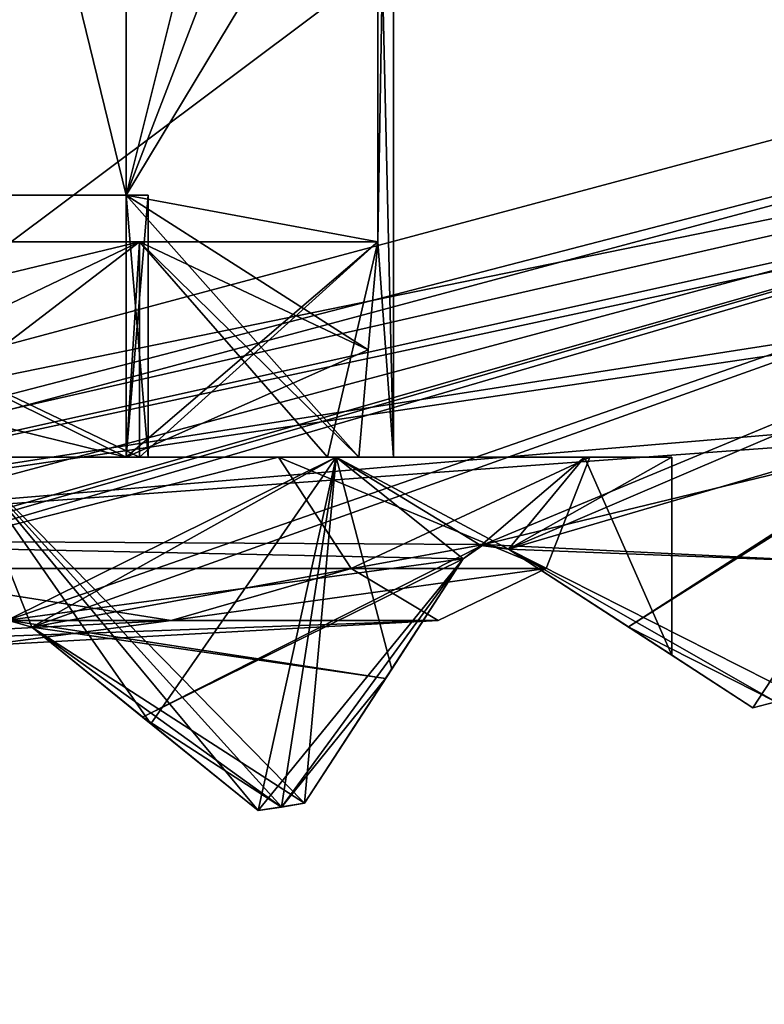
# Model space of a CAD drawing. Header units: millimetres. Extents: x -114 to 114, y -48 to 36.
# Tile 226 of 256: x 72.01 to 74.28, y -15.17 to -12.16. Entities that reach past the tile are written whole.
import ezdxf

# ---------------------------------------------------------------- set-up
doc = ezdxf.new("R2010")
doc.units = ezdxf.units.MM
doc.header["$LTSCALE"] = 65.185185
for name, color, linetype in [('2', 7, 'CONTINUOUS'), ('2786', 7, 'CONTINUOUS'), ('2841', 7, 'CONTINUOUS'), ('2842', 7, 'CONTINUOUS'), ('2930', 7, 'CONTINUOUS'), ('2931', 7, 'CONTINUOUS'), ('2933', 7, 'CONTINUOUS'), ('2964', 7, 'CONTINUOUS'), ('3009', 7, 'CONTINUOUS'), ('3010', 7, 'CONTINUOUS'), ('3036', 7, 'CONTINUOUS'), ('3037', 7, 'CONTINUOUS'), ('3038', 7, 'CONTINUOUS'), ('3214', 7, 'CONTINUOUS'), ('3215', 7, 'CONTINUOUS'), ('3218', 7, 'CONTINUOUS'), ('3220', 7, 'CONTINUOUS'), ('3221', 7, 'CONTINUOUS'), ('3222', 7, 'CONTINUOUS'), ('3223', 7, 'CONTINUOUS'), ('3226', 7, 'CONTINUOUS'), ('3227', 7, 'CONTINUOUS'), ('3228', 7, 'CONTINUOUS'), ('3229', 7, 'CONTINUOUS'), ('3233', 7, 'CONTINUOUS'), ('3234', 7, 'CONTINUOUS'), ('3235', 7, 'CONTINUOUS'), ('3283', 7, 'CONTINUOUS'), ('3284', 7, 'CONTINUOUS'), ('3285', 7, 'CONTINUOUS'), ('3305', 7, 'CONTINUOUS'), ('3307', 7, 'CONTINUOUS'), ('3313', 7, 'CONTINUOUS'), ('3314', 7, 'CONTINUOUS'), ('3451', 7, 'CONTINUOUS'), ('3460', 7, 'CONTINUOUS')]:
    doc.layers.add(name, color=color, linetype=linetype)

msp = doc.modelspace()

# ---------------------------------------------------------------- linework, layer by layer
at = {"layer": '2', "linetype": 'CONTINUOUS'}
for points in [[(-11.6345, -6.8483, 92.5), (113, -35, 92.5), (-9.8, 0, 92.5), (-11.6345, -6.8483, 92.5)], [(-9.8, 0, 92.5), (113, -35, 92.5), (21.2746, -6.8475, 92.5), (-9.8, 0, 92.5)], [(29.3258, -4.2309, 92.5), (113, -35, 92.5), (30.7, 0, 92.5), (29.3258, -4.2309, 92.5)], [(113, -35, 92.5), (68.2746, -6.8475, 92.5), (30.7, 0, 92.5), (113, -35, 92.5)], [(25.7254, -6.8475, 92.5), (113, -35, 92.5), (29.3258, -4.2309, 92.5), (25.7254, -6.8475, 92.5)], [(72.7254, -6.8475, 92.5), (113, -35, 92.5), (76.3258, -4.2309, 92.5), (72.7254, -6.8475, 92.5)], [(-16.6491, -11.8641, 92.5), (113, -35, 92.5), (-11.6345, -6.8483, 92.5), (-16.6491, -11.8641, 92.5)], [(21.2746, -6.8475, 92.5), (113, -35, 92.5), (25.7254, -6.8475, 92.5), (21.2746, -6.8475, 92.5)], [(68.2746, -6.8475, 92.5), (113, -35, 92.5), (72.7254, -6.8475, 92.5), (68.2746, -6.8475, 92.5)], [(-70.5, -8.7998, 92.5), (113, -35, 92.5), (-67.7807, -8.3691, 92.5), (-70.5, -8.7998, 92.5)], [(113, -35, 92.5), (-23.5, -13.7, 92.5), (-67.7807, -8.3691, 92.5), (113, -35, 92.5)], [(-113, -35, 92.5), (113, -35, 92.5), (-70.5, -8.7998, 92.5), (-113, -35, 92.5)], [(-23.5, -13.7, 92.5), (113, -35, 92.5), (-16.6491, -11.8641, 92.5), (-23.5, -13.7, 92.5)]]:
    msp.add_3dface(points, dxfattribs=at)
at = {"layer": '2786', "linetype": 'CONTINUOUS'}
for points in [[(110.5, -32.5, 90), (72.7254, -6.8475, 90), (76.3258, -4.2309, 90), (110.5, -32.5, 90)], [(110.5, -32.5, 90), (-50.5, -32.5, 90), (72.7254, -6.8475, 90), (110.5, -32.5, 90)], [(-50.5, -32.5, 90), (68.2746, -6.8475, 90), (72.7254, -6.8475, 90), (-50.5, -32.5, 90)]]:
    msp.add_3dface(points, dxfattribs=at)
at = {"layer": '2841', "linetype": 'CONTINUOUS'}
msp.add_3dface([(70.5, -13.55, 110), (77.2706, -11.7372, 110), (63.7294, -11.7372, 110), (70.5, -13.55, 110)], dxfattribs=at)
at = {"layer": '2842', "linetype": 'CONTINUOUS'}
for points in [[(77.4751, -12.081, 93), (70.5, -13.95, 93), (76.1249, -9.7428, 93), (77.4751, -12.081, 93)], [(76.1249, -9.7428, 93), (70.5, -13.95, 93), (70.5, -11.25, 93), (76.1249, -9.7428, 93)]]:
    msp.add_3dface(points, dxfattribs=at)
at = {"layer": '2930', "linetype": 'CONTINUOUS'}
for points in [[(73.1448, -14.147, 96.7076), (72.8785, -14.557, 93.8), (73.3632, -13.8106, 96.9871), (73.1448, -14.147, 96.7076)], [(73.3632, -13.8106, 96.9871), (72.8785, -14.557, 93.8), (73.1258, -14.1763, 93.4674), (73.3632, -13.8106, 96.9871)], [(73.3632, -13.8106, 93.1543), (73.3632, -13.8106, 96.9871), (73.1258, -14.1763, 93.4674), (73.3632, -13.8106, 93.1543)], [(72.8785, -14.557, 96.4324), (72.8785, -14.557, 93.8), (73.1448, -14.147, 96.7076), (72.8785, -14.557, 96.4324)]]:
    msp.add_3dface(points, dxfattribs=at)
at = {"layer": '2931', "linetype": 'CONTINUOUS'}
for points in [[(74, -14.1049, 99), (74.2479, -14.2659, 108.5), (73.5016, -13.7812, 100.8002), (74, -14.1049, 99)], [(73.5016, -13.7812, 100.8002), (74.2479, -14.2659, 108.5), (73.8673, -14.0187, 108.8326), (73.5016, -13.7812, 100.8002)], [(73.8674, -14.0187, 93.4675), (74.2479, -14.2659, 93.8), (73.5016, -13.7812, 93.1543), (73.8674, -14.0187, 93.4675)], [(73.5016, -13.7812, 93.1543), (74.2479, -14.2659, 93.8), (73.5016, -13.7812, 97.1998), (73.5016, -13.7812, 93.1543)], [(73.5016, -13.7812, 97.1998), (74.2479, -14.2659, 93.8), (74, -14.1049, 99), (73.5016, -13.7812, 97.1998)], [(73.5016, -13.7812, 109.1457), (73.5016, -13.7812, 100.8002), (73.8673, -14.0187, 108.8326), (73.5016, -13.7812, 109.1457)], [(74.2479, -14.2659, 93.8), (74.2479, -14.2659, 108.5), (74, -14.1049, 99), (74.2479, -14.2659, 93.8)]]:
    msp.add_3dface(points, dxfattribs=at)
at = {"layer": '2933', "linetype": 'CONTINUOUS'}
for points in [[(72.0446, -14.0194, 95.8593), (72.0446, -14.0194, 93.1543), (72.7362, -14.5795, 93.8), (72.0446, -14.0194, 95.8593)], [(72.7362, -14.5795, 93.8), (72.0446, -14.0194, 93.1543), (72.3836, -14.2939, 93.4675), (72.7362, -14.5795, 93.8)], [(72.4089, -14.3144, 96.0664), (72.0446, -14.0194, 95.8593), (72.7362, -14.5795, 93.8), (72.4089, -14.3144, 96.0664)], [(72.7362, -14.5795, 96.3075), (72.4089, -14.3144, 96.0664), (72.7362, -14.5795, 93.8), (72.7362, -14.5795, 96.3075)]]:
    msp.add_3dface(points, dxfattribs=at)
at = {"layer": '2964', "linetype": 'CONTINUOUS'}
for points in [[(70.5, -13.95, 93), (77.4751, -12.081, 93), (70.5, -14.0748, 93.1248), (70.5, -13.95, 93)], [(70.5, -14.0748, 93.1248), (77.4751, -12.081, 93), (70.536, -14.0815, 93.1316), (70.5, -14.0748, 93.1248)], [(77.4751, -12.081, 93), (70.5707, -14.1041, 93.1543), (70.536, -14.0815, 93.1316), (77.4751, -12.081, 93)], [(70.5707, -14.1041, 93.1543), (77.4751, -12.081, 93), (71.9712, -13.9977, 93.1248), (70.5707, -14.1041, 93.1543)], [(77.4751, -12.081, 93), (72.0446, -14.0194, 93.1543), (71.9712, -13.9977, 93.1248), (77.4751, -12.081, 93)], [(72.0446, -14.0194, 93.1543), (77.4751, -12.081, 93), (73.4263, -13.7672, 93.1248), (72.0446, -14.0194, 93.1543)], [(77.4751, -12.081, 93), (73.5016, -13.7812, 93.1543), (73.4263, -13.7672, 93.1248), (77.4751, -12.081, 93)], [(73.5016, -13.7812, 93.1543), (77.4751, -12.081, 93), (74.8493, -13.3859, 93.1248), (73.5016, -13.7812, 93.1543)], [(73.8674, -14.0187, 93.4675), (73.5016, -13.7812, 93.1543), (74.8493, -13.3859, 93.1248), (73.8674, -14.0187, 93.4675)], [(74.7912, -13.4356, 93.1543), (73.8674, -14.0187, 93.4675), (74.8493, -13.3859, 93.1248), (74.7912, -13.4356, 93.1543)], [(74.7912, -13.4356, 93.1543), (74.2479, -14.2659, 93.8), (73.8674, -14.0187, 93.4675), (74.7912, -13.4356, 93.1543)], [(74.2479, -14.2659, 93.8), (74.7912, -13.4356, 93.1543), (74.3176, -14.2474, 93.8), (74.2479, -14.2659, 93.8)], [(72.3836, -14.2939, 93.4675), (72.0446, -14.0194, 93.1543), (73.4263, -13.7672, 93.1248), (72.3836, -14.2939, 93.4675)], [(73.3632, -13.8106, 93.1543), (72.3836, -14.2939, 93.4675), (73.4263, -13.7672, 93.1248), (73.3632, -13.8106, 93.1543)], [(73.3632, -13.8106, 93.1543), (72.7362, -14.5795, 93.8), (72.3836, -14.2939, 93.4675), (73.3632, -13.8106, 93.1543)], [(72.7362, -14.5795, 93.8), (73.3632, -13.8106, 93.1543), (72.8074, -14.5684, 93.8), (72.7362, -14.5795, 93.8)], [(73.3632, -13.8106, 93.1543), (73.1258, -14.1763, 93.4674), (72.8074, -14.5684, 93.8), (73.3632, -13.8106, 93.1543)], [(73.1258, -14.1763, 93.4674), (72.8785, -14.557, 93.8), (72.8074, -14.5684, 93.8), (73.1258, -14.1763, 93.4674)]]:
    msp.add_3dface(points, dxfattribs=at)
at = {"layer": '3009', "linetype": 'CONTINUOUS'}
for points in [[(73.3632, -13.8106, 96.9871), (73.3632, -13.8106, 93.1543), (73.4263, -13.7672, 93.1248), (73.3632, -13.8106, 96.9871)], [(73.3632, -13.8106, 96.9871), (73.4263, -13.7672, 93.1248), (73.4164, -13.7699, 97.0649), (73.3632, -13.8106, 96.9871)], [(73.4263, -13.7672, 93.1248), (73.5016, -13.7812, 93.1543), (73.4164, -13.7699, 97.0649), (73.4263, -13.7672, 93.1248)], [(73.5016, -13.7812, 93.1543), (73.5016, -13.7812, 97.1998), (73.4164, -13.7699, 97.0649), (73.5016, -13.7812, 93.1543)]]:
    msp.add_3dface(points, dxfattribs=at)
at = {"layer": '3010', "linetype": 'CONTINUOUS'}
for points in [[(71.9712, -13.9977, 93.1248), (72.0446, -14.0194, 93.1543), (71.9704, -13.9978, 95.8239), (71.9712, -13.9977, 93.1248)], [(72.0446, -14.0194, 93.1543), (72.0446, -14.0194, 95.8593), (71.9704, -13.9978, 95.8239), (72.0446, -14.0194, 93.1543)]]:
    msp.add_3dface(points, dxfattribs=at)
at = {"layer": '3036', "linetype": 'CONTINUOUS'}
for points in [[(71.8395, -13.5, 95.7664), (72.8785, -14.557, 96.4324), (72.975, -13.5, 96.5252), (71.8395, -13.5, 95.7664)], [(72.8785, -14.557, 96.4324), (71.8395, -13.5, 95.7664), (72.8082, -14.5683, 96.369), (72.8785, -14.557, 96.4324)], [(72.0446, -14.0194, 95.8593), (72.4089, -14.3144, 96.0664), (71.8395, -13.5, 95.7664), (72.0446, -14.0194, 95.8593)], [(71.9704, -13.9978, 95.8239), (72.0446, -14.0194, 95.8593), (71.8395, -13.5, 95.7664), (71.9704, -13.9978, 95.8239)], [(72.4089, -14.3144, 96.0664), (72.7362, -14.5795, 96.3075), (71.8395, -13.5, 95.7664), (72.4089, -14.3144, 96.0664)], [(71.8395, -13.5, 95.7664), (72.7362, -14.5795, 96.3075), (72.8082, -14.5683, 96.369), (71.8395, -13.5, 95.7664)], [(71.8395, -13.5, 102.2336), (72.975, -13.5, 101.4748), (71.9704, -13.9978, 102.1761), (71.8395, -13.5, 102.2336)], [(71.9704, -13.9978, 102.1761), (72.975, -13.5, 101.4748), (72.0446, -14.0194, 102.1407), (71.9704, -13.9978, 102.1761)], [(72.0446, -14.0194, 102.1407), (72.975, -13.5, 101.4748), (72.4089, -14.3144, 101.9336), (72.0446, -14.0194, 102.1407)], [(72.4089, -14.3144, 101.9336), (72.975, -13.5, 101.4748), (72.7362, -14.5795, 101.6925), (72.4089, -14.3144, 101.9336)], [(72.7362, -14.5795, 101.6925), (72.975, -13.5, 101.4748), (72.8082, -14.5683, 101.631), (72.7362, -14.5795, 101.6925)], [(72.8082, -14.5683, 101.631), (72.975, -13.5, 101.4748), (72.8785, -14.557, 101.5676), (72.8082, -14.5683, 101.631)], [(72.8785, -14.557, 96.4324), (73.1448, -14.147, 96.7076), (72.975, -13.5, 96.5252), (72.8785, -14.557, 96.4324)], [(72.8785, -14.557, 101.5676), (72.975, -13.5, 101.4748), (73.1448, -14.147, 101.2924), (72.8785, -14.557, 101.5676)], [(73.1448, -14.147, 96.7076), (73.3632, -13.8106, 96.9871), (72.975, -13.5, 96.5252), (73.1448, -14.147, 96.7076)], [(73.3632, -13.8106, 96.9871), (73.4164, -13.7699, 97.0649), (72.975, -13.5, 96.5252), (73.3632, -13.8106, 96.9871)], [(73.4164, -13.7699, 97.0649), (73.5016, -13.7812, 97.1998), (72.975, -13.5, 96.5252), (73.4164, -13.7699, 97.0649)], [(72.975, -13.5, 96.5252), (73.5016, -13.7812, 97.1998), (73.7336, -13.5, 97.6607), (72.975, -13.5, 96.5252)], [(72.975, -13.5, 101.4748), (73.7336, -13.5, 100.3393), (73.4164, -13.7699, 100.9351), (72.975, -13.5, 101.4748)], [(73.1448, -14.147, 101.2924), (72.975, -13.5, 101.4748), (73.3632, -13.8106, 101.0129), (73.1448, -14.147, 101.2924)], [(73.3632, -13.8106, 101.0129), (72.975, -13.5, 101.4748), (73.4164, -13.7699, 100.9351), (73.3632, -13.8106, 101.0129)], [(73.7336, -13.5, 100.3393), (73.5016, -13.7812, 100.8002), (73.4164, -13.7699, 100.9351), (73.7336, -13.5, 100.3393)], [(73.5016, -13.7812, 97.1998), (74, -14.1049, 99), (73.7336, -13.5, 97.6607), (73.5016, -13.7812, 97.1998)], [(74, -14.1049, 99), (73.5016, -13.7812, 100.8002), (74, -13.5, 99), (74, -14.1049, 99)], [(74, -13.5, 99), (73.5016, -13.7812, 100.8002), (73.7336, -13.5, 100.3393), (74, -13.5, 99)], [(73.7336, -13.5, 97.6607), (74, -14.1049, 99), (74, -13.5, 99), (73.7336, -13.5, 97.6607)]]:
    msp.add_3dface(points, dxfattribs=at)
at = {"layer": '3037', "linetype": 'CONTINUOUS'}
for points in [[(70.5, -13.5, 95.75), (71.8395, -13.5, 95.7664), (72.7981, -13.5, 96.7019), (70.5, -13.5, 95.75)], [(71.8395, -13.5, 102.2336), (70.5, -13.5, 102.5), (72.7981, -13.5, 101.2981), (71.8395, -13.5, 102.2336)], [(72.7981, -13.5, 101.2981), (70.5, -13.5, 102.5), (70.5, -13.5, 102.25), (72.7981, -13.5, 101.2981)], [(71.8395, -13.5, 95.7664), (72.975, -13.5, 96.5252), (72.7981, -13.5, 96.7019), (71.8395, -13.5, 95.7664)], [(72.975, -13.5, 101.4748), (71.8395, -13.5, 102.2336), (72.7981, -13.5, 101.2981), (72.975, -13.5, 101.4748)], [(72.975, -13.5, 96.5252), (73.7336, -13.5, 97.6607), (72.7981, -13.5, 96.7019), (72.975, -13.5, 96.5252)], [(73.7336, -13.5, 97.6607), (73.75, -13.5, 99), (72.7981, -13.5, 96.7019), (73.7336, -13.5, 97.6607)], [(73.75, -13.5, 99), (72.975, -13.5, 101.4748), (72.7981, -13.5, 101.2981), (73.75, -13.5, 99)], [(73.7336, -13.5, 100.3393), (72.975, -13.5, 101.4748), (73.75, -13.5, 99), (73.7336, -13.5, 100.3393)], [(73.7336, -13.5, 97.6607), (74, -13.5, 99), (73.75, -13.5, 99), (73.7336, -13.5, 97.6607)], [(74, -13.5, 99), (73.7336, -13.5, 100.3393), (73.75, -13.5, 99), (74, -13.5, 99)]]:
    msp.add_3dface(points, dxfattribs=at)
at = {"layer": '3038', "linetype": 'CONTINUOUS'}
for points in [[(73.15, -13.5, 99), (73.15, -10, 99), (73.1024, -11.4253, 98.5), (73.15, -13.5, 99)], [(73.15, -10, 99), (73.15, -13.5, 99), (73.1024, -12.843, 99.5), (73.15, -10, 99)], [(73.15, -10, 99), (73.1024, -12.843, 99.5), (73.1024, -11.4253, 99.5), (73.15, -10, 99)], [(73.1024, -12.843, 98.5), (73.15, -13.5, 99), (73.1024, -11.4253, 98.5), (73.1024, -12.843, 98.5)], [(72.3738, -12.843, 100.8738), (71.5141, -13.5, 101.4483), (71, -12.843, 101.6024), (72.3738, -12.843, 100.8738)], [(71.5141, -13.5, 96.5517), (72.3738, -13.5, 97.1262), (71, -12.843, 96.3976), (71.5141, -13.5, 96.5517)], [(71, -12.843, 96.3976), (72.3738, -13.5, 97.1262), (72.3738, -12.843, 97.1262), (71, -12.843, 96.3976)], [(72.3738, -13.5, 100.8738), (71.5141, -13.5, 101.4483), (72.3738, -12.843, 100.8738), (72.3738, -13.5, 100.8738)], [(72.9483, -13.5, 100.0141), (72.3738, -13.5, 100.8738), (73.1024, -12.843, 99.5), (72.9483, -13.5, 100.0141)], [(73.1024, -12.843, 99.5), (72.3738, -13.5, 100.8738), (72.3738, -12.843, 100.8738), (73.1024, -12.843, 99.5)], [(72.3738, -13.5, 97.1262), (72.9483, -13.5, 97.9859), (72.3738, -12.843, 97.1262), (72.3738, -13.5, 97.1262)], [(72.3738, -12.843, 97.1262), (72.9483, -13.5, 97.9859), (73.1024, -12.843, 98.5), (72.3738, -12.843, 97.1262)], [(73.15, -13.5, 99), (72.9483, -13.5, 100.0141), (73.1024, -12.843, 99.5), (73.15, -13.5, 99)], [(72.9483, -13.5, 97.9859), (73.15, -13.5, 99), (73.1024, -12.843, 98.5), (72.9483, -13.5, 97.9859)]]:
    msp.add_3dface(points, dxfattribs=at)
at = {"layer": '3214', "linetype": 'CONTINUOUS'}
for points in [[(70.5, -13.75, 109.5), (77.5374, -12.1892, 109.1752), (77.375, -11.9078, 109.5), (70.5, -13.75, 109.5)], [(77.4908, -12.2499, 109.1457), (77.5374, -12.1892, 109.1752), (70.5, -13.75, 109.5), (77.4908, -12.2499, 109.1457)], [(76.2247, -12.858, 109.1752), (77.4908, -12.2499, 109.1457), (70.5, -13.75, 109.5), (76.2247, -12.858, 109.1752)], [(76.1721, -12.9135, 109.1457), (76.2247, -12.858, 109.1752), (70.5, -13.75, 109.5), (76.1721, -12.9135, 109.1457)], [(74.8493, -13.3859, 109.1752), (76.1721, -12.9135, 109.1457), (70.5, -13.75, 109.5), (74.8493, -13.3859, 109.1752)], [(74.7912, -13.4356, 109.1457), (74.8493, -13.3859, 109.1752), (70.5, -13.75, 109.5), (74.7912, -13.4356, 109.1457)], [(74.7912, -13.4356, 109.1457), (70.5, -13.75, 109.5), (73.4263, -13.7672, 109.1752), (74.7912, -13.4356, 109.1457)], [(74.5932, -13.8242, 108.8326), (74.7912, -13.4356, 109.1457), (73.4263, -13.7672, 109.1752), (74.5932, -13.8242, 108.8326)], [(73.4263, -13.7672, 109.1752), (70.5, -13.75, 109.5), (73.3632, -13.8106, 109.1457), (73.4263, -13.7672, 109.1752)], [(73.3632, -13.8106, 109.1457), (70.5, -13.75, 109.5), (71.9712, -13.9977, 109.1752), (73.3632, -13.8106, 109.1457)], [(73.5016, -13.7812, 109.1457), (74.5932, -13.8242, 108.8326), (73.4263, -13.7672, 109.1752), (73.5016, -13.7812, 109.1457)], [(74.3871, -14.2286, 108.5), (74.5932, -13.8242, 108.8326), (73.5016, -13.7812, 109.1457), (74.3871, -14.2286, 108.5)], [(74.3871, -14.2286, 108.5), (73.5016, -13.7812, 109.1457), (74.3176, -14.2474, 108.5), (74.3871, -14.2286, 108.5)], [(73.5016, -13.7812, 109.1457), (73.8673, -14.0187, 108.8326), (74.3176, -14.2474, 108.5), (73.5016, -13.7812, 109.1457)], [(73.1257, -14.1763, 108.8326), (73.3632, -13.8106, 109.1457), (71.9712, -13.9977, 109.1752), (73.1257, -14.1763, 108.8326)], [(72.0446, -14.0194, 109.1457), (73.1257, -14.1763, 108.8326), (71.9712, -13.9977, 109.1752), (72.0446, -14.0194, 109.1457)], [(72.8785, -14.557, 108.5), (73.1257, -14.1763, 108.8326), (72.0446, -14.0194, 109.1457), (72.8785, -14.557, 108.5)], [(72.8074, -14.5684, 108.5), (72.8785, -14.557, 108.5), (72.0446, -14.0194, 109.1457), (72.8074, -14.5684, 108.5)], [(72.3835, -14.2939, 108.8326), (72.8074, -14.5684, 108.5), (72.0446, -14.0194, 109.1457), (72.3835, -14.2939, 108.8326)], [(73.8673, -14.0187, 108.8326), (74.2479, -14.2659, 108.5), (74.3176, -14.2474, 108.5), (73.8673, -14.0187, 108.8326)], [(72.7362, -14.5795, 108.5), (72.8074, -14.5684, 108.5), (72.3835, -14.2939, 108.8326), (72.7362, -14.5795, 108.5)]]:
    msp.add_3dface(points, dxfattribs=at)
at = {"layer": '3215', "linetype": 'CONTINUOUS'}
for points in [[(70.5, -13.75, 109.5), (77.375, -11.9078, 109.5), (70.5, -13.75, 109.8), (70.5, -13.75, 109.5)], [(70.5, -13.75, 109.8), (77.375, -11.9078, 109.5), (77.375, -11.9078, 109.8), (70.5, -13.75, 109.8)]]:
    msp.add_3dface(points, dxfattribs=at)
at = {"layer": '3218', "linetype": 'CONTINUOUS'}
for points in [[(77.2706, -11.7372, 110), (70.5, -13.55, 110), (76.4405, -12.3355, 109.9414), (77.2706, -11.7372, 110)], [(70.5, -13.75, 109.8), (77.375, -11.9078, 109.8), (70.5, -13.6914, 109.9414), (70.5, -13.75, 109.8)], [(77.375, -11.9078, 109.8), (76.4405, -12.3355, 109.9414), (70.5, -13.6914, 109.9414), (77.375, -11.9078, 109.8)], [(76.4405, -12.3355, 109.9414), (70.5, -13.55, 110), (70.5, -13.6914, 109.9414), (76.4405, -12.3355, 109.9414)]]:
    msp.add_3dface(points, dxfattribs=at)
at = {"layer": '3220', "linetype": 'CONTINUOUS'}
for points in [[(70.5, -13.9987, 101.7863), (70.5, -14.1, 99), (72.4702, -13.9987, 100.9702), (70.5, -13.9987, 101.7863)], [(72.4702, -13.9987, 100.9702), (70.5, -14.1, 99), (71.8941, -14.0747, 99), (72.4702, -13.9987, 100.9702)], [(73.2863, -13.9987, 99), (72.4702, -13.9987, 100.9702), (71.8941, -14.0747, 99), (73.2863, -13.9987, 99)]]:
    msp.add_3dface(points, dxfattribs=at)
at = {"layer": '3221', "linetype": 'CONTINUOUS'}
for points in [[(72.7981, -13.5, 101.2981), (70.5, -13.5, 102.25), (71.4629, -13.8405, 101.9637), (72.7981, -13.5, 101.2981)], [(73.021, -13.8405, 100.8316), (72.7981, -13.5, 101.2981), (71.4629, -13.8405, 101.9637), (73.021, -13.8405, 100.8316)], [(73.75, -13.5, 99), (72.7981, -13.5, 101.2981), (73.6162, -13.8405, 99), (73.75, -13.5, 99)], [(73.6162, -13.8405, 99), (72.7981, -13.5, 101.2981), (73.021, -13.8405, 100.8316), (73.6162, -13.8405, 99)], [(70.5, -13.9987, 101.7863), (72.4702, -13.9987, 100.9702), (71.4629, -13.8405, 101.9637), (70.5, -13.9987, 101.7863)], [(72.4702, -13.9987, 100.9702), (73.021, -13.8405, 100.8316), (71.4629, -13.8405, 101.9637), (72.4702, -13.9987, 100.9702)], [(72.4702, -13.9987, 100.9702), (73.2863, -13.9987, 99), (73.021, -13.8405, 100.8316), (72.4702, -13.9987, 100.9702)], [(73.2863, -13.9987, 99), (73.6162, -13.8405, 99), (73.021, -13.8405, 100.8316), (73.2863, -13.9987, 99)]]:
    msp.add_3dface(points, dxfattribs=at)
at = {"layer": '3222', "linetype": 'CONTINUOUS'}
for points in [[(71, -13.5, 101.5438), (71.5141, -13.5, 101.4483), (72.3332, -13.5, 100.8332), (71, -13.5, 101.5438)], [(72.3332, -13.5, 97.1668), (71.5141, -13.5, 96.5517), (71, -13.5, 96.4562), (72.3332, -13.5, 97.1668)], [(71.5141, -13.5, 101.4483), (72.3738, -13.5, 100.8738), (72.3332, -13.5, 100.8332), (71.5141, -13.5, 101.4483)], [(72.3738, -13.5, 97.1262), (71.5141, -13.5, 96.5517), (72.3332, -13.5, 97.1668), (72.3738, -13.5, 97.1262)], [(72.333, -13.5, 99.5), (73.0438, -13.5, 99.5), (72.4, -13.5, 99), (72.333, -13.5, 99.5)], [(72.4, -13.5, 99), (73.0438, -13.5, 99.5), (72.333, -13.5, 98.5), (72.4, -13.5, 99)], [(72.333, -13.5, 98.5), (73.0438, -13.5, 99.5), (73.0438, -13.5, 98.5), (72.333, -13.5, 98.5)], [(72.3738, -13.5, 100.8738), (72.9483, -13.5, 100.0141), (72.3332, -13.5, 100.8332), (72.3738, -13.5, 100.8738)], [(72.3332, -13.5, 100.8332), (72.9483, -13.5, 100.0141), (73.0438, -13.5, 99.5), (72.3332, -13.5, 100.8332)], [(73.0438, -13.5, 98.5), (72.3738, -13.5, 97.1262), (72.3332, -13.5, 97.1668), (73.0438, -13.5, 98.5)], [(72.9483, -13.5, 97.9859), (72.3738, -13.5, 97.1262), (73.0438, -13.5, 98.5), (72.9483, -13.5, 97.9859)], [(72.9483, -13.5, 100.0141), (73.15, -13.5, 99), (73.0438, -13.5, 99.5), (72.9483, -13.5, 100.0141)], [(73.15, -13.5, 99), (72.9483, -13.5, 97.9859), (73.0438, -13.5, 98.5), (73.15, -13.5, 99)], [(73.0438, -13.5, 99.5), (73.15, -13.5, 99), (73.0438, -13.5, 98.5), (73.0438, -13.5, 99.5)]]:
    msp.add_3dface(points, dxfattribs=at)
at = {"layer": '3223', "linetype": 'CONTINUOUS'}
for points in [[(71, -12.843, 96.3976), (72.3738, -12.843, 97.1262), (71, -13.1725, 96.427), (71, -12.843, 96.3976)], [(72.3738, -12.843, 97.1262), (72.3332, -13.5, 97.1668), (71, -13.5, 96.4562), (72.3738, -12.843, 97.1262)], [(72.3738, -12.843, 97.1262), (71, -13.5, 96.4562), (71, -13.1725, 96.427), (72.3738, -12.843, 97.1262)], [(72.3738, -12.843, 97.1262), (73.1024, -12.843, 98.5), (72.3332, -13.5, 97.1668), (72.3738, -12.843, 97.1262)], [(73.1024, -12.843, 98.5), (73.073, -13.1725, 98.5), (72.3332, -13.5, 97.1668), (73.1024, -12.843, 98.5)], [(73.0438, -13.5, 98.5), (72.3332, -13.5, 97.1668), (73.073, -13.1725, 98.5), (73.0438, -13.5, 98.5)]]:
    msp.add_3dface(points, dxfattribs=at)
at = {"layer": '3226', "linetype": 'CONTINUOUS'}
for points in [[(72.333, -12.7, 98.5), (72.333, -10.7, 98.5), (71.8435, -10.7, 97.6565), (72.333, -12.7, 98.5)], [(71.8435, -12.7, 97.6565), (72.333, -12.7, 98.5), (71.8435, -10.7, 97.6565), (71.8435, -12.7, 97.6565)]]:
    msp.add_3dface(points, dxfattribs=at)
at = {"layer": '3227', "linetype": 'CONTINUOUS'}
for points in [[(72.333, -12.7, 98.5), (68.667, -12.7, 98.5), (68.6, -12.7, 99), (72.333, -12.7, 98.5)], [(72.4, -12.7, 99), (72.333, -12.7, 98.5), (68.6, -12.7, 99), (72.4, -12.7, 99)], [(68.667, -12.7, 99.5), (72.4, -12.7, 99), (68.6, -12.7, 99), (68.667, -12.7, 99.5)], [(72.333, -12.7, 98.5), (71.8435, -12.7, 97.6565), (68.667, -12.7, 98.5), (72.333, -12.7, 98.5)], [(72.333, -12.7, 99.5), (72.4, -12.7, 99), (68.667, -12.7, 99.5), (72.333, -12.7, 99.5)], [(69.1565, -12.7, 100.3435), (72.333, -12.7, 99.5), (68.667, -12.7, 99.5), (69.1565, -12.7, 100.3435)], [(71.8435, -12.7, 100.3435), (72.333, -12.7, 99.5), (69.1565, -12.7, 100.3435), (71.8435, -12.7, 100.3435)]]:
    msp.add_3dface(points, dxfattribs=at)
at = {"layer": '3228', "linetype": 'CONTINUOUS'}
for points in [[(70.5, -14.1, 99), (73.2863, -13.9987, 99), (71.8941, -14.0747, 99), (70.5, -14.1, 99)], [(73.2863, -13.9987, 99), (70.5, -14.1, 99), (72.4702, -13.9987, 97.0298), (73.2863, -13.9987, 99)], [(72.4702, -13.9987, 97.0298), (70.5, -14.1, 99), (70.5, -13.9987, 96.2137), (72.4702, -13.9987, 97.0298)]]:
    msp.add_3dface(points, dxfattribs=at)
at = {"layer": '3229', "linetype": 'CONTINUOUS'}
for points in [[(70.5, -13.5, 95.75), (72.7981, -13.5, 96.7019), (71.4629, -13.8405, 96.0363), (70.5, -13.5, 95.75)], [(71.4629, -13.8405, 96.0363), (72.7981, -13.5, 96.7019), (73.021, -13.8405, 97.1684), (71.4629, -13.8405, 96.0363)], [(72.7981, -13.5, 96.7019), (73.75, -13.5, 99), (73.021, -13.8405, 97.1684), (72.7981, -13.5, 96.7019)], [(73.75, -13.5, 99), (73.6162, -13.8405, 99), (73.021, -13.8405, 97.1684), (73.75, -13.5, 99)], [(72.4702, -13.9987, 97.0298), (70.5, -13.9987, 96.2137), (71.4629, -13.8405, 96.0363), (72.4702, -13.9987, 97.0298)], [(72.4702, -13.9987, 97.0298), (71.4629, -13.8405, 96.0363), (73.021, -13.8405, 97.1684), (72.4702, -13.9987, 97.0298)], [(73.6162, -13.8405, 99), (73.2863, -13.9987, 99), (72.4702, -13.9987, 97.0298), (73.6162, -13.8405, 99)], [(73.6162, -13.8405, 99), (72.4702, -13.9987, 97.0298), (73.021, -13.8405, 97.1684), (73.6162, -13.8405, 99)]]:
    msp.add_3dface(points, dxfattribs=at)
at = {"layer": '3233', "linetype": 'CONTINUOUS'}
for points in [[(72.9653, -11.0556, 98.5), (72.8331, -10.7, 98.5), (72.333, -12.7, 98.5), (72.9653, -11.0556, 98.5)], [(72.8331, -10.7, 98.5), (72.333, -10.7, 98.5), (72.333, -12.7, 98.5), (72.8331, -10.7, 98.5)], [(73.1024, -11.4253, 98.5), (72.9653, -11.0556, 98.5), (72.333, -12.7, 98.5), (73.1024, -11.4253, 98.5)], [(73.1024, -12.843, 98.5), (73.1024, -11.4253, 98.5), (72.333, -12.7, 98.5), (73.1024, -12.843, 98.5)], [(72.333, -13.5, 98.5), (73.1024, -12.843, 98.5), (72.333, -12.7, 98.5), (72.333, -13.5, 98.5)], [(73.1024, -12.843, 98.5), (72.333, -13.5, 98.5), (73.073, -13.1725, 98.5), (73.1024, -12.843, 98.5)], [(72.333, -13.5, 98.5), (73.0438, -13.5, 98.5), (73.073, -13.1725, 98.5), (72.333, -13.5, 98.5)]]:
    msp.add_3dface(points, dxfattribs=at)
at = {"layer": '3234', "linetype": 'CONTINUOUS'}
for points in [[(72.333, -13.5, 99.5), (72.4, -13.5, 99), (72.333, -12.7, 99.5), (72.333, -13.5, 99.5)], [(72.4, -13.5, 99), (72.333, -13.5, 98.5), (72.4, -12.7, 99), (72.4, -13.5, 99)], [(72.4, -13.5, 99), (72.4, -12.7, 99), (72.333, -12.7, 99.5), (72.4, -13.5, 99)], [(72.333, -13.5, 98.5), (72.333, -12.7, 98.5), (72.4, -12.7, 99), (72.333, -13.5, 98.5)]]:
    msp.add_3dface(points, dxfattribs=at)
at = {"layer": '3235', "linetype": 'CONTINUOUS'}
for points in [[(72.333, -10.7, 99.5), (73.1024, -11.4253, 99.5), (72.333, -12.7, 99.5), (72.333, -10.7, 99.5)], [(73.1024, -11.4253, 99.5), (73.1024, -12.843, 99.5), (72.333, -12.7, 99.5), (73.1024, -11.4253, 99.5)], [(72.333, -12.7, 99.5), (73.1024, -12.843, 99.5), (73.073, -13.1725, 99.5), (72.333, -12.7, 99.5)], [(73.0438, -13.5, 99.5), (72.333, -13.5, 99.5), (72.333, -12.7, 99.5), (73.0438, -13.5, 99.5)], [(73.0438, -13.5, 99.5), (72.333, -12.7, 99.5), (73.073, -13.1725, 99.5), (73.0438, -13.5, 99.5)]]:
    msp.add_3dface(points, dxfattribs=at)
at = {"layer": '3283', "linetype": 'CONTINUOUS'}
for points in [[(74.2479, -14.2659, 108.5), (74.2479, -14.2659, 93.8), (74.3176, -14.2474, 93.8), (74.2479, -14.2659, 108.5)], [(74.2479, -14.2659, 108.5), (74.3176, -14.2474, 93.8), (74.3176, -14.2474, 108.5), (74.2479, -14.2659, 108.5)]]:
    msp.add_3dface(points, dxfattribs=at)
at = {"layer": '3284', "linetype": 'CONTINUOUS'}
for points in [[(72.7362, -14.5795, 101.6925), (72.8082, -14.5683, 101.631), (72.7362, -14.5795, 108.5), (72.7362, -14.5795, 101.6925)], [(72.8082, -14.5683, 101.631), (72.8074, -14.5684, 108.5), (72.7362, -14.5795, 108.5), (72.8082, -14.5683, 101.631)], [(72.8082, -14.5683, 101.631), (72.8785, -14.557, 101.5676), (72.8074, -14.5684, 108.5), (72.8082, -14.5683, 101.631)], [(72.8785, -14.557, 101.5676), (72.8785, -14.557, 108.5), (72.8074, -14.5684, 108.5), (72.8785, -14.557, 101.5676)]]:
    msp.add_3dface(points, dxfattribs=at)
at = {"layer": '3285', "linetype": 'CONTINUOUS'}
for points in [[(72.7362, -14.5795, 96.3075), (72.8074, -14.5684, 93.8), (72.8082, -14.5683, 96.369), (72.7362, -14.5795, 96.3075)], [(72.7362, -14.5795, 96.3075), (72.7362, -14.5795, 93.8), (72.8074, -14.5684, 93.8), (72.7362, -14.5795, 96.3075)], [(72.8074, -14.5684, 93.8), (72.8785, -14.557, 93.8), (72.8082, -14.5683, 96.369), (72.8074, -14.5684, 93.8)], [(72.8785, -14.557, 93.8), (72.8785, -14.557, 96.4324), (72.8082, -14.5683, 96.369), (72.8785, -14.557, 93.8)]]:
    msp.add_3dface(points, dxfattribs=at)
at = {"layer": '3305', "linetype": 'CONTINUOUS'}
for points in [[(72.8785, -14.557, 101.5676), (73.1448, -14.147, 101.2924), (73.3632, -13.8106, 109.1457), (72.8785, -14.557, 101.5676)], [(72.8785, -14.557, 101.5676), (73.3632, -13.8106, 109.1457), (72.8785, -14.557, 108.5), (72.8785, -14.557, 101.5676)], [(73.3632, -13.8106, 109.1457), (73.1257, -14.1763, 108.8326), (72.8785, -14.557, 108.5), (73.3632, -13.8106, 109.1457)], [(73.1448, -14.147, 101.2924), (73.3632, -13.8106, 101.0129), (73.3632, -13.8106, 109.1457), (73.1448, -14.147, 101.2924)]]:
    msp.add_3dface(points, dxfattribs=at)
at = {"layer": '3307', "linetype": 'CONTINUOUS'}
for points in [[(72.0446, -14.0194, 102.1407), (72.4089, -14.3144, 101.9336), (72.7362, -14.5795, 108.5), (72.0446, -14.0194, 102.1407)], [(72.0446, -14.0194, 102.1407), (72.7362, -14.5795, 108.5), (72.3835, -14.2939, 108.8326), (72.0446, -14.0194, 102.1407)], [(72.0446, -14.0194, 102.1407), (72.3835, -14.2939, 108.8326), (72.0446, -14.0194, 109.1457), (72.0446, -14.0194, 102.1407)], [(72.4089, -14.3144, 101.9336), (72.7362, -14.5795, 101.6925), (72.7362, -14.5795, 108.5), (72.4089, -14.3144, 101.9336)]]:
    msp.add_3dface(points, dxfattribs=at)
at = {"layer": '3313', "linetype": 'CONTINUOUS'}
for points in [[(73.4164, -13.7699, 100.9351), (73.4263, -13.7672, 109.1752), (73.3632, -13.8106, 109.1457), (73.4164, -13.7699, 100.9351)], [(73.3632, -13.8106, 101.0129), (73.4164, -13.7699, 100.9351), (73.3632, -13.8106, 109.1457), (73.3632, -13.8106, 101.0129)], [(73.4164, -13.7699, 100.9351), (73.5016, -13.7812, 100.8002), (73.4263, -13.7672, 109.1752), (73.4164, -13.7699, 100.9351)], [(73.5016, -13.7812, 100.8002), (73.5016, -13.7812, 109.1457), (73.4263, -13.7672, 109.1752), (73.5016, -13.7812, 100.8002)]]:
    msp.add_3dface(points, dxfattribs=at)
at = {"layer": '3314', "linetype": 'CONTINUOUS'}
for points in [[(71.9704, -13.9978, 102.1761), (72.0446, -14.0194, 102.1407), (71.9712, -13.9977, 109.1752), (71.9704, -13.9978, 102.1761)], [(72.0446, -14.0194, 102.1407), (72.0446, -14.0194, 109.1457), (71.9712, -13.9977, 109.1752), (72.0446, -14.0194, 102.1407)]]:
    msp.add_3dface(points, dxfattribs=at)
at = {"layer": '3451', "linetype": 'CONTINUOUS'}
for points in [[(72.3738, -12.843, 100.8738), (71, -12.843, 101.6024), (72.3332, -13.5, 100.8332), (72.3738, -12.843, 100.8738)], [(71, -12.843, 101.6024), (71, -13.1725, 101.573), (72.3332, -13.5, 100.8332), (71, -12.843, 101.6024)], [(72.3738, -12.843, 100.8738), (72.3332, -13.5, 100.8332), (73.0438, -13.5, 99.5), (72.3738, -12.843, 100.8738)], [(73.1024, -12.843, 99.5), (72.3738, -12.843, 100.8738), (73.073, -13.1725, 99.5), (73.1024, -12.843, 99.5)], [(72.3738, -12.843, 100.8738), (73.0438, -13.5, 99.5), (73.073, -13.1725, 99.5), (72.3738, -12.843, 100.8738)], [(71, -13.5, 101.5438), (72.3332, -13.5, 100.8332), (71, -13.1725, 101.573), (71, -13.5, 101.5438)]]:
    msp.add_3dface(points, dxfattribs=at)
at = {"layer": '3460', "linetype": 'CONTINUOUS'}
for points in [[(71.8435, -10.7, 100.3435), (72.333, -10.7, 99.5), (71.8435, -12.7, 100.3435), (71.8435, -10.7, 100.3435)], [(72.333, -10.7, 99.5), (72.333, -12.7, 99.5), (71.8435, -12.7, 100.3435), (72.333, -10.7, 99.5)]]:
    msp.add_3dface(points, dxfattribs=at)

doc.saveas('drawing.dxf')
